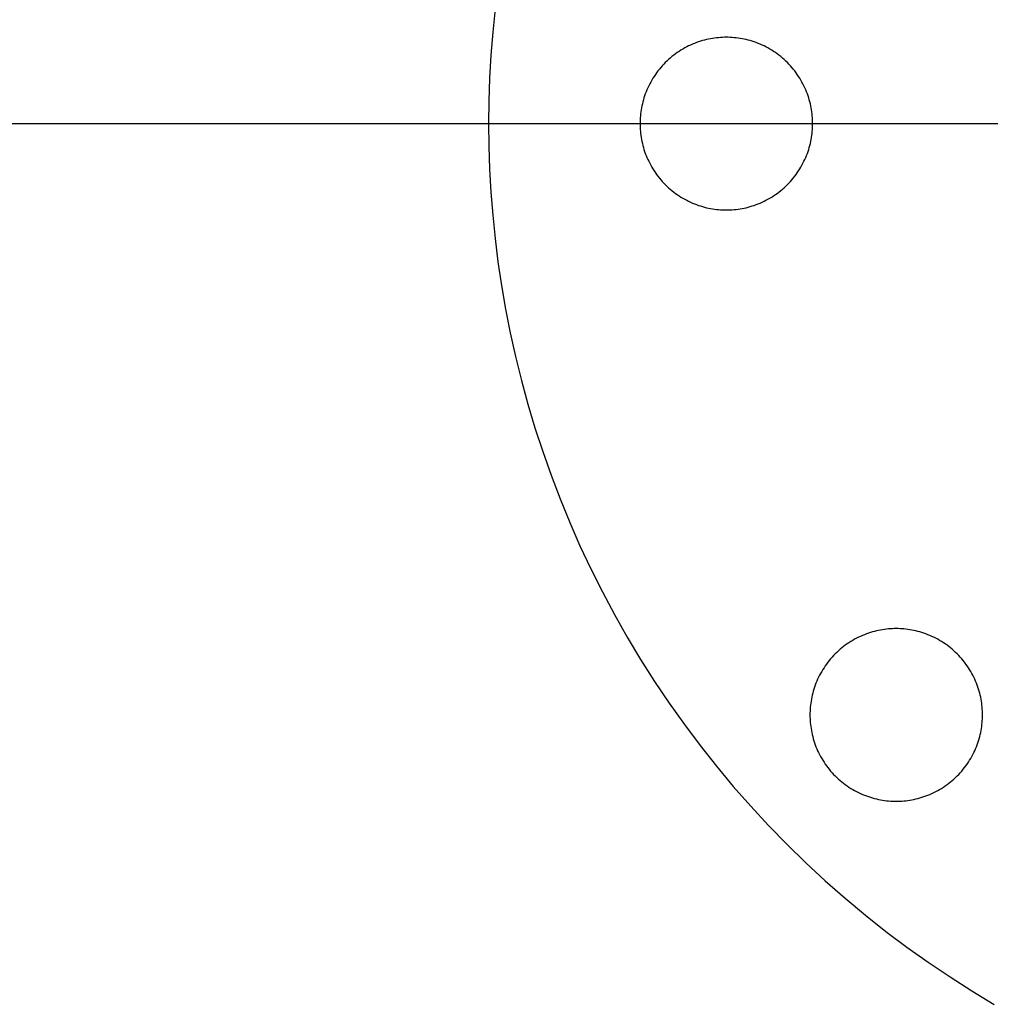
# Model space of a CAD drawing. Header units: millimetres. Extents: x 462 to 1862, y -2207 to -807.
# Tile 3 of 10: x 906 to 1073, y -1659 to -1490. Entities that reach past the tile are written whole.
import ezdxf

# ---------------------------------------------------------------- set-up
doc = ezdxf.new("R2010")
doc.units = ezdxf.units.MM
doc.layers.add('SISTEMA DE SUJECIÓN', color=7, linetype='Continuous')

msp = doc.modelspace()

# ---------------------------------------------------------------- linework, layer by layer
at = {"layer": 'SISTEMA DE SUJECIÓN'}
for points in [[(988.01, -1487.68), (987.61, -1491.68), (987.29, -1495.65), (987.07, -1499.6), (986.94, -1503.52), (986.9, -1507.4), (986.94, -1511.29), (987.07, -1515.2), (987.29, -1519.15), (987.61, -1523.13), (988.01, -1527.13), (988.52, -1531.15), (989.12, -1535.19), (989.82, -1539.25), (990.62, -1543.31), (991.53, -1547.39), (992.54, -1551.47), (993.65, -1555.56), (994.87, -1559.64), (996.2, -1563.71), (997.64, -1567.77), (999.18, -1571.82), (1000.84, -1575.85), (1002.6, -1579.85), (1004.47, -1583.83), (1006.45, -1587.78), (1008.53, -1591.69), (1010.73, -1595.56), (1013.02, -1599.39), (1015.42, -1603.16), (1017.93, -1606.89), (1020.53, -1610.56), (1023.24, -1614.16), (1026.04, -1617.7), (1028.93, -1621.18), (1031.92, -1624.58), (1034.99, -1627.9), (1038.15, -1631.15), (1041.4, -1634.31), (1044.72, -1637.38), (1048.12, -1640.37), (1051.6, -1643.26), (1055.14, -1646.06), (1058.74, -1648.77), (1062.41, -1651.37), (1066.14, -1653.88), (1069.91, -1656.28), (1073.74, -1658.58)], [(988.01, -1487.68), (987.61, -1491.68), (987.29, -1495.65), (987.07, -1499.6), (986.94, -1503.52), (986.9, -1507.4), (986.94, -1511.29), (987.07, -1515.2), (987.29, -1519.15), (987.61, -1523.13), (988.01, -1527.13), (988.52, -1531.15), (989.12, -1535.19), (989.82, -1539.25), (990.62, -1543.31), (991.53, -1547.39), (992.54, -1551.47), (993.65, -1555.56), (994.87, -1559.64), (996.2, -1563.71), (997.64, -1567.77), (999.18, -1571.82), (1000.84, -1575.85), (1002.6, -1579.85), (1004.47, -1583.83), (1006.45, -1587.78), (1008.53, -1591.69), (1010.73, -1595.56), (1013.02, -1599.39), (1015.42, -1603.16), (1017.93, -1606.89), (1020.53, -1610.56), (1023.24, -1614.16), (1026.04, -1617.7), (1028.93, -1621.18), (1031.92, -1624.58), (1034.99, -1627.9), (1038.15, -1631.15), (1041.4, -1634.31), (1044.72, -1637.38), (1048.12, -1640.37), (1051.6, -1643.26), (1055.14, -1646.06), (1058.74, -1648.77), (1062.41, -1651.37), (1066.14, -1653.88), (1069.91, -1656.28), (1073.74, -1658.58)], [(988.01, -1487.68), (987.61, -1491.68), (987.29, -1495.65), (987.07, -1499.6), (986.94, -1503.52), (986.9, -1507.4), (986.94, -1511.29), (987.07, -1515.2), (987.29, -1519.15), (987.61, -1523.13), (988.01, -1527.13), (988.52, -1531.15), (989.12, -1535.19), (989.82, -1539.25), (990.62, -1543.31), (991.53, -1547.39), (992.54, -1551.47), (993.65, -1555.56), (994.87, -1559.64), (996.2, -1563.71), (997.64, -1567.77), (999.18, -1571.82), (1000.84, -1575.85), (1002.6, -1579.85), (1004.47, -1583.83), (1006.45, -1587.78), (1008.53, -1591.69), (1010.73, -1595.56), (1013.02, -1599.39), (1015.42, -1603.16), (1017.93, -1606.89), (1020.53, -1610.56), (1023.24, -1614.16), (1026.04, -1617.7), (1028.93, -1621.18), (1031.92, -1624.58), (1034.99, -1627.9), (1038.15, -1631.15), (1041.4, -1634.31), (1044.72, -1637.38), (1048.12, -1640.37), (1051.6, -1643.26), (1055.14, -1646.06), (1058.74, -1648.77), (1062.41, -1651.37), (1066.14, -1653.88), (1069.91, -1656.28), (1073.74, -1658.58)], [(475.9, -1507.4), (986.9, -1507.4)], [(489.9, -1507.4), (1833.9, -1507.4)], [(986.9, -1507.4), (1012.91, -1507.4)], [(1012.91, -1507.4), (1042.55, -1507.4)], [(1042.55, -1507.4), (1147.08, -1507.4)]]:
    msp.add_lwpolyline(points, dxfattribs=at)
for points in [[(1042.55, -1507.4), (1042.54, -1507.07), (1042.53, -1506.74), (1042.51, -1506.41), (1042.49, -1506.07), (1042.45, -1505.73), (1042.41, -1505.39), (1042.36, -1505.05), (1042.3, -1504.71), (1042.23, -1504.36), (1042.16, -1504.02), (1042.07, -1503.67), (1041.98, -1503.33), (1041.87, -1502.98), (1041.76, -1502.64), (1041.64, -1502.29), (1041.51, -1501.95), (1041.37, -1501.61), (1041.22, -1501.27), (1041.06, -1500.93), (1040.89, -1500.6), (1040.72, -1500.27), (1040.53, -1499.94), (1040.34, -1499.61), (1040.13, -1499.29), (1039.92, -1498.98), (1039.7, -1498.67), (1039.47, -1498.36), (1039.23, -1498.06), (1038.99, -1497.77), (1038.74, -1497.48), (1038.48, -1497.2), (1038.21, -1496.93), (1037.93, -1496.66), (1037.65, -1496.4), (1037.36, -1496.14), (1037.07, -1495.9), (1036.77, -1495.66), (1036.46, -1495.43), (1036.15, -1495.21), (1035.84, -1495), (1035.52, -1494.8), (1035.2, -1494.6), (1034.87, -1494.42), (1034.54, -1494.24), (1034.2, -1494.07), (1033.87, -1493.92), (1033.53, -1493.77), (1033.19, -1493.63), (1032.84, -1493.5), (1032.5, -1493.37), (1032.15, -1493.26), (1031.81, -1493.16), (1031.46, -1493.06), (1031.12, -1492.98), (1030.77, -1492.9), (1030.43, -1492.83), (1030.08, -1492.77), (1029.74, -1492.72), (1029.4, -1492.68), (1029.06, -1492.65), (1028.73, -1492.62), (1028.39, -1492.6), (1028.06, -1492.59), (1027.73, -1492.59), (1027.4, -1492.59), (1027.07, -1492.6), (1026.74, -1492.62), (1026.4, -1492.65), (1026.06, -1492.68), (1025.72, -1492.72), (1025.38, -1492.77), (1025.04, -1492.83), (1024.69, -1492.9), (1024.35, -1492.98), (1024, -1493.06), (1023.65, -1493.16), (1023.31, -1493.26), (1022.96, -1493.37), (1022.62, -1493.5), (1022.28, -1493.63), (1021.94, -1493.77), (1021.6, -1493.92), (1021.26, -1494.07), (1020.93, -1494.24), (1020.59, -1494.42), (1020.27, -1494.6), (1019.94, -1494.8), (1019.62, -1495), (1019.31, -1495.21), (1019, -1495.43), (1018.69, -1495.66), (1018.39, -1495.9), (1018.1, -1496.14), (1017.81, -1496.4), (1017.53, -1496.66), (1017.25, -1496.93), (1016.99, -1497.2), (1016.73, -1497.48), (1016.47, -1497.77), (1016.23, -1498.06), (1015.99, -1498.36), (1015.76, -1498.67), (1015.54, -1498.98), (1015.33, -1499.29), (1015.13, -1499.61), (1014.93, -1499.94), (1014.75, -1500.27), (1014.57, -1500.6), (1014.4, -1500.93), (1014.24, -1501.27), (1014.09, -1501.61), (1013.95, -1501.95), (1013.82, -1502.29), (1013.7, -1502.64), (1013.59, -1502.98), (1013.49, -1503.33), (1013.39, -1503.67), (1013.31, -1504.02), (1013.23, -1504.36), (1013.16, -1504.71), (1013.1, -1505.05), (1013.05, -1505.39), (1013.01, -1505.73), (1012.97, -1506.07), (1012.95, -1506.41), (1012.93, -1506.74), (1012.92, -1507.07), (1012.91, -1507.4), (1012.92, -1507.73), (1012.93, -1508.06), (1012.95, -1508.4), (1012.97, -1508.73), (1013.01, -1509.07), (1013.05, -1509.41), (1013.1, -1509.76), (1013.16, -1510.1), (1013.23, -1510.44), (1013.31, -1510.79), (1013.39, -1511.13), (1013.49, -1511.48), (1013.59, -1511.83), (1013.7, -1512.17), (1013.82, -1512.51), (1013.95, -1512.86), (1014.09, -1513.2), (1014.24, -1513.54), (1014.4, -1513.87), (1014.57, -1514.21), (1014.75, -1514.54), (1014.93, -1514.87), (1015.13, -1515.19), (1015.33, -1515.51), (1015.54, -1515.83), (1015.76, -1516.14), (1015.99, -1516.44), (1016.23, -1516.74), (1016.47, -1517.04), (1016.73, -1517.32), (1016.99, -1517.61), (1017.25, -1517.88), (1017.53, -1518.15), (1017.81, -1518.41), (1018.1, -1518.66), (1018.39, -1518.91), (1018.69, -1519.14), (1019, -1519.37), (1019.31, -1519.59), (1019.62, -1519.8), (1019.94, -1520.01), (1020.27, -1520.2), (1020.59, -1520.39), (1020.93, -1520.56), (1021.26, -1520.73), (1021.6, -1520.89), (1021.94, -1521.04), (1022.28, -1521.18), (1022.62, -1521.31), (1022.96, -1521.43), (1023.31, -1521.54), (1023.65, -1521.65), (1024, -1521.74), (1024.35, -1521.83), (1024.69, -1521.9), (1025.04, -1521.97), (1025.38, -1522.03), (1025.72, -1522.08), (1026.06, -1522.13), (1026.4, -1522.16), (1026.74, -1522.19), (1027.07, -1522.2), (1027.4, -1522.22), (1027.73, -1522.22), (1028.06, -1522.22), (1028.39, -1522.2), (1028.73, -1522.19), (1029.06, -1522.16), (1029.4, -1522.13), (1029.74, -1522.08), (1030.08, -1522.03), (1030.43, -1521.97), (1030.77, -1521.9), (1031.12, -1521.83), (1031.46, -1521.74), (1031.81, -1521.65), (1032.15, -1521.54), (1032.5, -1521.43), (1032.84, -1521.31), (1033.19, -1521.18), (1033.53, -1521.04), (1033.87, -1520.89), (1034.2, -1520.73), (1034.54, -1520.56), (1034.87, -1520.39), (1035.2, -1520.2), (1035.52, -1520.01), (1035.84, -1519.8), (1036.15, -1519.59), (1036.46, -1519.37), (1036.77, -1519.14), (1037.07, -1518.91), (1037.36, -1518.66), (1037.65, -1518.41), (1037.93, -1518.15), (1038.21, -1517.88), (1038.48, -1517.61), (1038.74, -1517.32), (1038.99, -1517.04), (1039.23, -1516.74), (1039.47, -1516.44), (1039.7, -1516.14), (1039.92, -1515.83), (1040.13, -1515.51), (1040.34, -1515.19), (1040.53, -1514.87), (1040.72, -1514.54), (1040.89, -1514.21), (1041.06, -1513.87), (1041.22, -1513.54), (1041.37, -1513.2), (1041.51, -1512.86), (1041.64, -1512.51), (1041.76, -1512.17), (1041.87, -1511.83), (1041.98, -1511.48), (1042.07, -1511.13), (1042.16, -1510.79), (1042.23, -1510.44), (1042.3, -1510.1), (1042.36, -1509.76), (1042.41, -1509.41), (1042.45, -1509.07), (1042.49, -1508.73), (1042.51, -1508.4), (1042.53, -1508.06), (1042.54, -1507.73)], [(1042.55, -1507.4), (1042.54, -1507.07), (1042.53, -1506.74), (1042.51, -1506.41), (1042.49, -1506.07), (1042.45, -1505.73), (1042.41, -1505.39), (1042.36, -1505.05), (1042.3, -1504.71), (1042.23, -1504.36), (1042.16, -1504.02), (1042.07, -1503.67), (1041.98, -1503.33), (1041.87, -1502.98), (1041.76, -1502.64), (1041.64, -1502.29), (1041.51, -1501.95), (1041.37, -1501.61), (1041.22, -1501.27), (1041.06, -1500.93), (1040.89, -1500.6), (1040.72, -1500.27), (1040.53, -1499.94), (1040.34, -1499.61), (1040.13, -1499.29), (1039.92, -1498.98), (1039.7, -1498.67), (1039.47, -1498.36), (1039.23, -1498.06), (1038.99, -1497.77), (1038.74, -1497.48), (1038.48, -1497.2), (1038.21, -1496.93), (1037.93, -1496.66), (1037.65, -1496.4), (1037.36, -1496.14), (1037.07, -1495.9), (1036.77, -1495.66), (1036.46, -1495.43), (1036.15, -1495.21), (1035.84, -1495), (1035.52, -1494.8), (1035.2, -1494.6), (1034.87, -1494.42), (1034.54, -1494.24), (1034.2, -1494.07), (1033.87, -1493.92), (1033.53, -1493.77), (1033.19, -1493.63), (1032.84, -1493.5), (1032.5, -1493.37), (1032.15, -1493.26), (1031.81, -1493.16), (1031.46, -1493.06), (1031.12, -1492.98), (1030.77, -1492.9), (1030.43, -1492.83), (1030.08, -1492.77), (1029.74, -1492.72), (1029.4, -1492.68), (1029.06, -1492.65), (1028.73, -1492.62), (1028.39, -1492.6), (1028.06, -1492.59), (1027.73, -1492.59), (1027.4, -1492.59), (1027.07, -1492.6), (1026.74, -1492.62), (1026.4, -1492.65), (1026.06, -1492.68), (1025.72, -1492.72), (1025.38, -1492.77), (1025.04, -1492.83), (1024.69, -1492.9), (1024.35, -1492.98), (1024, -1493.06), (1023.65, -1493.16), (1023.31, -1493.26), (1022.96, -1493.37), (1022.62, -1493.5), (1022.28, -1493.63), (1021.94, -1493.77), (1021.6, -1493.92), (1021.26, -1494.07), (1020.93, -1494.24), (1020.59, -1494.42), (1020.27, -1494.6), (1019.94, -1494.8), (1019.62, -1495), (1019.31, -1495.21), (1019, -1495.43), (1018.69, -1495.66), (1018.39, -1495.9), (1018.1, -1496.14), (1017.81, -1496.4), (1017.53, -1496.66), (1017.25, -1496.93), (1016.99, -1497.2), (1016.73, -1497.48), (1016.47, -1497.77), (1016.23, -1498.06), (1015.99, -1498.36), (1015.76, -1498.67), (1015.54, -1498.98), (1015.33, -1499.29), (1015.13, -1499.61), (1014.93, -1499.94), (1014.75, -1500.27), (1014.57, -1500.6), (1014.4, -1500.93), (1014.24, -1501.27), (1014.09, -1501.61), (1013.95, -1501.95), (1013.82, -1502.29), (1013.7, -1502.64), (1013.59, -1502.98), (1013.49, -1503.33), (1013.39, -1503.67), (1013.31, -1504.02), (1013.23, -1504.36), (1013.16, -1504.71), (1013.1, -1505.05), (1013.05, -1505.39), (1013.01, -1505.73), (1012.97, -1506.07), (1012.95, -1506.41), (1012.93, -1506.74), (1012.92, -1507.07), (1012.91, -1507.4), (1012.92, -1507.73), (1012.93, -1508.06), (1012.95, -1508.4), (1012.97, -1508.73), (1013.01, -1509.07), (1013.05, -1509.41), (1013.1, -1509.76), (1013.16, -1510.1), (1013.23, -1510.44), (1013.31, -1510.79), (1013.39, -1511.13), (1013.49, -1511.48), (1013.59, -1511.83), (1013.7, -1512.17), (1013.82, -1512.51), (1013.95, -1512.86), (1014.09, -1513.2), (1014.24, -1513.54), (1014.4, -1513.87), (1014.57, -1514.21), (1014.75, -1514.54), (1014.93, -1514.87), (1015.13, -1515.19), (1015.33, -1515.51), (1015.54, -1515.83), (1015.76, -1516.14), (1015.99, -1516.44), (1016.23, -1516.74), (1016.47, -1517.04), (1016.73, -1517.32), (1016.99, -1517.61), (1017.25, -1517.88), (1017.53, -1518.15), (1017.81, -1518.41), (1018.1, -1518.66), (1018.39, -1518.91), (1018.69, -1519.14), (1019, -1519.37), (1019.31, -1519.59), (1019.62, -1519.8), (1019.94, -1520.01), (1020.27, -1520.2), (1020.59, -1520.39), (1020.93, -1520.56), (1021.26, -1520.73), (1021.6, -1520.89), (1021.94, -1521.04), (1022.28, -1521.18), (1022.62, -1521.31), (1022.96, -1521.43), (1023.31, -1521.54), (1023.65, -1521.65), (1024, -1521.74), (1024.35, -1521.83), (1024.69, -1521.9), (1025.04, -1521.97), (1025.38, -1522.03), (1025.72, -1522.08), (1026.06, -1522.13), (1026.4, -1522.16), (1026.74, -1522.19), (1027.07, -1522.2), (1027.4, -1522.22), (1027.73, -1522.22), (1028.06, -1522.22), (1028.39, -1522.2), (1028.73, -1522.19), (1029.06, -1522.16), (1029.4, -1522.13), (1029.74, -1522.08), (1030.08, -1522.03), (1030.43, -1521.97), (1030.77, -1521.9), (1031.12, -1521.83), (1031.46, -1521.74), (1031.81, -1521.65), (1032.15, -1521.54), (1032.5, -1521.43), (1032.84, -1521.31), (1033.19, -1521.18), (1033.53, -1521.04), (1033.87, -1520.89), (1034.2, -1520.73), (1034.54, -1520.56), (1034.87, -1520.39), (1035.2, -1520.2), (1035.52, -1520.01), (1035.84, -1519.8), (1036.15, -1519.59), (1036.46, -1519.37), (1036.77, -1519.14), (1037.07, -1518.91), (1037.36, -1518.66), (1037.65, -1518.41), (1037.93, -1518.15), (1038.21, -1517.88), (1038.48, -1517.61), (1038.74, -1517.32), (1038.99, -1517.04), (1039.23, -1516.74), (1039.47, -1516.44), (1039.7, -1516.14), (1039.92, -1515.83), (1040.13, -1515.51), (1040.34, -1515.19), (1040.53, -1514.87), (1040.72, -1514.54), (1040.89, -1514.21), (1041.06, -1513.87), (1041.22, -1513.54), (1041.37, -1513.2), (1041.51, -1512.86), (1041.64, -1512.51), (1041.76, -1512.17), (1041.87, -1511.83), (1041.98, -1511.48), (1042.07, -1511.13), (1042.16, -1510.79), (1042.23, -1510.44), (1042.3, -1510.1), (1042.36, -1509.76), (1042.41, -1509.41), (1042.45, -1509.07), (1042.49, -1508.73), (1042.51, -1508.4), (1042.53, -1508.06), (1042.54, -1507.73)], [(1042.55, -1507.4), (1042.54, -1507.07), (1042.53, -1506.74), (1042.51, -1506.41), (1042.49, -1506.07), (1042.45, -1505.73), (1042.41, -1505.39), (1042.36, -1505.05), (1042.3, -1504.71), (1042.23, -1504.36), (1042.16, -1504.02), (1042.07, -1503.67), (1041.98, -1503.33), (1041.87, -1502.98), (1041.76, -1502.64), (1041.64, -1502.29), (1041.51, -1501.95), (1041.37, -1501.61), (1041.22, -1501.27), (1041.06, -1500.93), (1040.89, -1500.6), (1040.72, -1500.27), (1040.53, -1499.94), (1040.34, -1499.61), (1040.13, -1499.29), (1039.92, -1498.98), (1039.7, -1498.67), (1039.47, -1498.36), (1039.23, -1498.06), (1038.99, -1497.77), (1038.74, -1497.48), (1038.48, -1497.2), (1038.21, -1496.93), (1037.93, -1496.66), (1037.65, -1496.4), (1037.36, -1496.14), (1037.07, -1495.9), (1036.77, -1495.66), (1036.46, -1495.43), (1036.15, -1495.21), (1035.84, -1495), (1035.52, -1494.8), (1035.2, -1494.6), (1034.87, -1494.42), (1034.54, -1494.24), (1034.2, -1494.07), (1033.87, -1493.92), (1033.53, -1493.77), (1033.19, -1493.63), (1032.84, -1493.5), (1032.5, -1493.37), (1032.15, -1493.26), (1031.81, -1493.16), (1031.46, -1493.06), (1031.12, -1492.98), (1030.77, -1492.9), (1030.43, -1492.83), (1030.08, -1492.77), (1029.74, -1492.72), (1029.4, -1492.68), (1029.06, -1492.65), (1028.73, -1492.62), (1028.39, -1492.6), (1028.06, -1492.59), (1027.73, -1492.59), (1027.4, -1492.59), (1027.07, -1492.6), (1026.74, -1492.62), (1026.4, -1492.65), (1026.06, -1492.68), (1025.72, -1492.72), (1025.38, -1492.77), (1025.04, -1492.83), (1024.69, -1492.9), (1024.35, -1492.98), (1024, -1493.06), (1023.65, -1493.16), (1023.31, -1493.26), (1022.96, -1493.37), (1022.62, -1493.5), (1022.28, -1493.63), (1021.94, -1493.77), (1021.6, -1493.92), (1021.26, -1494.07), (1020.93, -1494.24), (1020.59, -1494.42), (1020.27, -1494.6), (1019.94, -1494.8), (1019.62, -1495), (1019.31, -1495.21), (1019, -1495.43), (1018.69, -1495.66), (1018.39, -1495.9), (1018.1, -1496.14), (1017.81, -1496.4), (1017.53, -1496.66), (1017.25, -1496.93), (1016.99, -1497.2), (1016.73, -1497.48), (1016.47, -1497.77), (1016.23, -1498.06), (1015.99, -1498.36), (1015.76, -1498.67), (1015.54, -1498.98), (1015.33, -1499.29), (1015.13, -1499.61), (1014.93, -1499.94), (1014.75, -1500.27), (1014.57, -1500.6), (1014.4, -1500.93), (1014.24, -1501.27), (1014.09, -1501.61), (1013.95, -1501.95), (1013.82, -1502.29), (1013.7, -1502.64), (1013.59, -1502.98), (1013.49, -1503.33), (1013.39, -1503.67), (1013.31, -1504.02), (1013.23, -1504.36), (1013.16, -1504.71), (1013.1, -1505.05), (1013.05, -1505.39), (1013.01, -1505.73), (1012.97, -1506.07), (1012.95, -1506.41), (1012.93, -1506.74), (1012.92, -1507.07), (1012.91, -1507.4), (1012.92, -1507.73), (1012.93, -1508.06), (1012.95, -1508.4), (1012.97, -1508.73), (1013.01, -1509.07), (1013.05, -1509.41), (1013.1, -1509.76), (1013.16, -1510.1), (1013.23, -1510.44), (1013.31, -1510.79), (1013.39, -1511.13), (1013.49, -1511.48), (1013.59, -1511.83), (1013.7, -1512.17), (1013.82, -1512.51), (1013.95, -1512.86), (1014.09, -1513.2), (1014.24, -1513.54), (1014.4, -1513.87), (1014.57, -1514.21), (1014.75, -1514.54), (1014.93, -1514.87), (1015.13, -1515.19), (1015.33, -1515.51), (1015.54, -1515.83), (1015.76, -1516.14), (1015.99, -1516.44), (1016.23, -1516.74), (1016.47, -1517.04), (1016.73, -1517.32), (1016.99, -1517.61), (1017.25, -1517.88), (1017.53, -1518.15), (1017.81, -1518.41), (1018.1, -1518.66), (1018.39, -1518.91), (1018.69, -1519.14), (1019, -1519.37), (1019.31, -1519.59), (1019.62, -1519.8), (1019.94, -1520.01), (1020.27, -1520.2), (1020.59, -1520.39), (1020.93, -1520.56), (1021.26, -1520.73), (1021.6, -1520.89), (1021.94, -1521.04), (1022.28, -1521.18), (1022.62, -1521.31), (1022.96, -1521.43), (1023.31, -1521.54), (1023.65, -1521.65), (1024, -1521.74), (1024.35, -1521.83), (1024.69, -1521.9), (1025.04, -1521.97), (1025.38, -1522.03), (1025.72, -1522.08), (1026.06, -1522.13), (1026.4, -1522.16), (1026.74, -1522.19), (1027.07, -1522.2), (1027.4, -1522.22), (1027.73, -1522.22), (1028.06, -1522.22), (1028.39, -1522.2), (1028.73, -1522.19), (1029.06, -1522.16), (1029.4, -1522.13), (1029.74, -1522.08), (1030.08, -1522.03), (1030.43, -1521.97), (1030.77, -1521.9), (1031.12, -1521.83), (1031.46, -1521.74), (1031.81, -1521.65), (1032.15, -1521.54), (1032.5, -1521.43), (1032.84, -1521.31), (1033.19, -1521.18), (1033.53, -1521.04), (1033.87, -1520.89), (1034.2, -1520.73), (1034.54, -1520.56), (1034.87, -1520.39), (1035.2, -1520.2), (1035.52, -1520.01), (1035.84, -1519.8), (1036.15, -1519.59), (1036.46, -1519.37), (1036.77, -1519.14), (1037.07, -1518.91), (1037.36, -1518.66), (1037.65, -1518.41), (1037.93, -1518.15), (1038.21, -1517.88), (1038.48, -1517.61), (1038.74, -1517.32), (1038.99, -1517.04), (1039.23, -1516.74), (1039.47, -1516.44), (1039.7, -1516.14), (1039.92, -1515.83), (1040.13, -1515.51), (1040.34, -1515.19), (1040.53, -1514.87), (1040.72, -1514.54), (1040.89, -1514.21), (1041.06, -1513.87), (1041.22, -1513.54), (1041.37, -1513.2), (1041.51, -1512.86), (1041.64, -1512.51), (1041.76, -1512.17), (1041.87, -1511.83), (1041.98, -1511.48), (1042.07, -1511.13), (1042.16, -1510.79), (1042.23, -1510.44), (1042.3, -1510.1), (1042.36, -1509.76), (1042.41, -1509.41), (1042.45, -1509.07), (1042.49, -1508.73), (1042.51, -1508.4), (1042.53, -1508.06), (1042.54, -1507.73)], [(1071.71, -1608.9), (1071.71, -1608.57), (1071.7, -1608.24), (1071.68, -1607.91), (1071.65, -1607.57), (1071.62, -1607.23), (1071.58, -1606.89), (1071.53, -1606.55), (1071.47, -1606.21), (1071.4, -1605.86), (1071.32, -1605.52), (1071.24, -1605.17), (1071.14, -1604.83), (1071.04, -1604.48), (1070.93, -1604.14), (1070.81, -1603.79), (1070.67, -1603.45), (1070.53, -1603.11), (1070.39, -1602.77), (1070.23, -1602.43), (1070.06, -1602.1), (1069.88, -1601.77), (1069.7, -1601.44), (1069.5, -1601.11), (1069.3, -1600.79), (1069.09, -1600.48), (1068.87, -1600.17), (1068.64, -1599.86), (1068.4, -1599.56), (1068.16, -1599.27), (1067.9, -1598.98), (1067.64, -1598.7), (1067.37, -1598.43), (1067.1, -1598.16), (1066.82, -1597.9), (1066.53, -1597.64), (1066.24, -1597.4), (1065.94, -1597.16), (1065.63, -1596.93), (1065.32, -1596.71), (1065.01, -1596.5), (1064.69, -1596.3), (1064.36, -1596.1), (1064.03, -1595.92), (1063.7, -1595.74), (1063.37, -1595.57), (1063.03, -1595.42), (1062.69, -1595.27), (1062.35, -1595.13), (1062.01, -1595), (1061.67, -1594.87), (1061.32, -1594.76), (1060.97, -1594.66), (1060.63, -1594.56), (1060.28, -1594.48), (1059.94, -1594.4), (1059.59, -1594.33), (1059.25, -1594.27), (1058.91, -1594.22), (1058.57, -1594.18), (1058.23, -1594.15), (1057.89, -1594.12), (1057.56, -1594.1), (1057.23, -1594.09), (1056.9, -1594.09), (1056.57, -1594.09), (1056.24, -1594.1), (1055.9, -1594.12), (1055.57, -1594.15), (1055.23, -1594.18), (1054.89, -1594.22), (1054.55, -1594.27), (1054.2, -1594.33), (1053.86, -1594.4), (1053.51, -1594.48), (1053.17, -1594.56), (1052.82, -1594.66), (1052.48, -1594.76), (1052.13, -1594.87), (1051.79, -1595), (1051.44, -1595.13), (1051.1, -1595.27), (1050.76, -1595.42), (1050.43, -1595.57), (1050.09, -1595.74), (1049.76, -1595.92), (1049.43, -1596.1), (1049.11, -1596.3), (1048.79, -1596.5), (1048.47, -1596.71), (1048.16, -1596.93), (1047.86, -1597.16), (1047.56, -1597.4), (1047.26, -1597.64), (1046.98, -1597.9), (1046.7, -1598.16), (1046.42, -1598.43), (1046.15, -1598.7), (1045.89, -1598.98), (1045.64, -1599.27), (1045.39, -1599.56), (1045.16, -1599.86), (1044.93, -1600.17), (1044.71, -1600.48), (1044.5, -1600.79), (1044.29, -1601.11), (1044.1, -1601.44), (1043.91, -1601.77), (1043.74, -1602.1), (1043.57, -1602.43), (1043.41, -1602.77), (1043.26, -1603.11), (1043.12, -1603.45), (1042.99, -1603.79), (1042.87, -1604.14), (1042.76, -1604.48), (1042.65, -1604.83), (1042.56, -1605.17), (1042.47, -1605.52), (1042.4, -1605.86), (1042.33, -1606.21), (1042.27, -1606.55), (1042.22, -1606.89), (1042.18, -1607.23), (1042.14, -1607.57), (1042.11, -1607.91), (1042.1, -1608.24), (1042.08, -1608.57), (1042.08, -1608.9), (1042.08, -1609.23), (1042.1, -1609.56), (1042.11, -1609.9), (1042.14, -1610.23), (1042.18, -1610.57), (1042.22, -1610.91), (1042.27, -1611.26), (1042.33, -1611.6), (1042.4, -1611.94), (1042.47, -1612.29), (1042.56, -1612.63), (1042.65, -1612.98), (1042.76, -1613.33), (1042.87, -1613.67), (1042.99, -1614.01), (1043.12, -1614.36), (1043.26, -1614.7), (1043.41, -1615.04), (1043.57, -1615.37), (1043.74, -1615.71), (1043.91, -1616.04), (1044.1, -1616.37), (1044.29, -1616.69), (1044.5, -1617.01), (1044.71, -1617.33), (1044.93, -1617.64), (1045.16, -1617.94), (1045.39, -1618.24), (1045.64, -1618.54), (1045.89, -1618.82), (1046.15, -1619.11), (1046.42, -1619.38), (1046.7, -1619.65), (1046.98, -1619.91), (1047.26, -1620.16), (1047.56, -1620.41), (1047.86, -1620.64), (1048.16, -1620.87), (1048.47, -1621.09), (1048.79, -1621.3), (1049.11, -1621.51), (1049.43, -1621.7), (1049.76, -1621.89), (1050.09, -1622.06), (1050.43, -1622.23), (1050.76, -1622.39), (1051.1, -1622.54), (1051.44, -1622.68), (1051.79, -1622.81), (1052.13, -1622.93), (1052.48, -1623.04), (1052.82, -1623.15), (1053.17, -1623.24), (1053.51, -1623.33), (1053.86, -1623.4), (1054.2, -1623.47), (1054.55, -1623.53), (1054.89, -1623.58), (1055.23, -1623.63), (1055.57, -1623.66), (1055.9, -1623.69), (1056.24, -1623.7), (1056.57, -1623.72), (1056.9, -1623.72), (1057.23, -1623.72), (1057.56, -1623.7), (1057.89, -1623.69), (1058.23, -1623.66), (1058.57, -1623.63), (1058.91, -1623.58), (1059.25, -1623.53), (1059.59, -1623.47), (1059.94, -1623.4), (1060.28, -1623.33), (1060.63, -1623.24), (1060.97, -1623.15), (1061.32, -1623.04), (1061.67, -1622.93), (1062.01, -1622.81), (1062.35, -1622.68), (1062.69, -1622.54), (1063.03, -1622.39), (1063.37, -1622.23), (1063.7, -1622.06), (1064.03, -1621.89), (1064.36, -1621.7), (1064.69, -1621.51), (1065.01, -1621.3), (1065.32, -1621.09), (1065.63, -1620.87), (1065.94, -1620.64), (1066.24, -1620.41), (1066.53, -1620.16), (1066.82, -1619.91), (1067.1, -1619.65), (1067.37, -1619.38), (1067.64, -1619.11), (1067.9, -1618.82), (1068.16, -1618.54), (1068.4, -1618.24), (1068.64, -1617.94), (1068.87, -1617.64), (1069.09, -1617.33), (1069.3, -1617.01), (1069.5, -1616.69), (1069.7, -1616.37), (1069.88, -1616.04), (1070.06, -1615.71), (1070.23, -1615.37), (1070.39, -1615.04), (1070.53, -1614.7), (1070.67, -1614.36), (1070.81, -1614.01), (1070.93, -1613.67), (1071.04, -1613.33), (1071.14, -1612.98), (1071.24, -1612.63), (1071.32, -1612.29), (1071.4, -1611.94), (1071.47, -1611.6), (1071.53, -1611.26), (1071.58, -1610.91), (1071.62, -1610.57), (1071.65, -1610.23), (1071.68, -1609.9), (1071.7, -1609.56), (1071.71, -1609.23)], [(1071.71, -1608.9), (1071.71, -1608.57), (1071.7, -1608.24), (1071.68, -1607.91), (1071.65, -1607.57), (1071.62, -1607.23), (1071.58, -1606.89), (1071.53, -1606.55), (1071.47, -1606.21), (1071.4, -1605.86), (1071.32, -1605.52), (1071.24, -1605.17), (1071.14, -1604.83), (1071.04, -1604.48), (1070.93, -1604.14), (1070.81, -1603.79), (1070.67, -1603.45), (1070.53, -1603.11), (1070.39, -1602.77), (1070.23, -1602.43), (1070.06, -1602.1), (1069.88, -1601.77), (1069.7, -1601.44), (1069.5, -1601.11), (1069.3, -1600.79), (1069.09, -1600.48), (1068.87, -1600.17), (1068.64, -1599.86), (1068.4, -1599.56), (1068.16, -1599.27), (1067.9, -1598.98), (1067.64, -1598.7), (1067.37, -1598.43), (1067.1, -1598.16), (1066.82, -1597.9), (1066.53, -1597.64), (1066.24, -1597.4), (1065.94, -1597.16), (1065.63, -1596.93), (1065.32, -1596.71), (1065.01, -1596.5), (1064.69, -1596.3), (1064.36, -1596.1), (1064.03, -1595.92), (1063.7, -1595.74), (1063.37, -1595.57), (1063.03, -1595.42), (1062.69, -1595.27), (1062.35, -1595.13), (1062.01, -1595), (1061.67, -1594.87), (1061.32, -1594.76), (1060.97, -1594.66), (1060.63, -1594.56), (1060.28, -1594.48), (1059.94, -1594.4), (1059.59, -1594.33), (1059.25, -1594.27), (1058.91, -1594.22), (1058.57, -1594.18), (1058.23, -1594.15), (1057.89, -1594.12), (1057.56, -1594.1), (1057.23, -1594.09), (1056.9, -1594.09), (1056.57, -1594.09), (1056.24, -1594.1), (1055.9, -1594.12), (1055.57, -1594.15), (1055.23, -1594.18), (1054.89, -1594.22), (1054.55, -1594.27), (1054.2, -1594.33), (1053.86, -1594.4), (1053.51, -1594.48), (1053.17, -1594.56), (1052.82, -1594.66), (1052.48, -1594.76), (1052.13, -1594.87), (1051.79, -1595), (1051.44, -1595.13), (1051.1, -1595.27), (1050.76, -1595.42), (1050.43, -1595.57), (1050.09, -1595.74), (1049.76, -1595.92), (1049.43, -1596.1), (1049.11, -1596.3), (1048.79, -1596.5), (1048.47, -1596.71), (1048.16, -1596.93), (1047.86, -1597.16), (1047.56, -1597.4), (1047.26, -1597.64), (1046.98, -1597.9), (1046.7, -1598.16), (1046.42, -1598.43), (1046.15, -1598.7), (1045.89, -1598.98), (1045.64, -1599.27), (1045.39, -1599.56), (1045.16, -1599.86), (1044.93, -1600.17), (1044.71, -1600.48), (1044.5, -1600.79), (1044.29, -1601.11), (1044.1, -1601.44), (1043.91, -1601.77), (1043.74, -1602.1), (1043.57, -1602.43), (1043.41, -1602.77), (1043.26, -1603.11), (1043.12, -1603.45), (1042.99, -1603.79), (1042.87, -1604.14), (1042.76, -1604.48), (1042.65, -1604.83), (1042.56, -1605.17), (1042.47, -1605.52), (1042.4, -1605.86), (1042.33, -1606.21), (1042.27, -1606.55), (1042.22, -1606.89), (1042.18, -1607.23), (1042.14, -1607.57), (1042.11, -1607.91), (1042.1, -1608.24), (1042.08, -1608.57), (1042.08, -1608.9), (1042.08, -1609.23), (1042.1, -1609.56), (1042.11, -1609.9), (1042.14, -1610.23), (1042.18, -1610.57), (1042.22, -1610.91), (1042.27, -1611.26), (1042.33, -1611.6), (1042.4, -1611.94), (1042.47, -1612.29), (1042.56, -1612.63), (1042.65, -1612.98), (1042.76, -1613.33), (1042.87, -1613.67), (1042.99, -1614.01), (1043.12, -1614.36), (1043.26, -1614.7), (1043.41, -1615.04), (1043.57, -1615.37), (1043.74, -1615.71), (1043.91, -1616.04), (1044.1, -1616.37), (1044.29, -1616.69), (1044.5, -1617.01), (1044.71, -1617.33), (1044.93, -1617.64), (1045.16, -1617.94), (1045.39, -1618.24), (1045.64, -1618.54), (1045.89, -1618.82), (1046.15, -1619.11), (1046.42, -1619.38), (1046.7, -1619.65), (1046.98, -1619.91), (1047.26, -1620.16), (1047.56, -1620.41), (1047.86, -1620.64), (1048.16, -1620.87), (1048.47, -1621.09), (1048.79, -1621.3), (1049.11, -1621.51), (1049.43, -1621.7), (1049.76, -1621.89), (1050.09, -1622.06), (1050.43, -1622.23), (1050.76, -1622.39), (1051.1, -1622.54), (1051.44, -1622.68), (1051.79, -1622.81), (1052.13, -1622.93), (1052.48, -1623.04), (1052.82, -1623.15), (1053.17, -1623.24), (1053.51, -1623.33), (1053.86, -1623.4), (1054.2, -1623.47), (1054.55, -1623.53), (1054.89, -1623.58), (1055.23, -1623.63), (1055.57, -1623.66), (1055.9, -1623.69), (1056.24, -1623.7), (1056.57, -1623.72), (1056.9, -1623.72), (1057.23, -1623.72), (1057.56, -1623.7), (1057.89, -1623.69), (1058.23, -1623.66), (1058.57, -1623.63), (1058.91, -1623.58), (1059.25, -1623.53), (1059.59, -1623.47), (1059.94, -1623.4), (1060.28, -1623.33), (1060.63, -1623.24), (1060.97, -1623.15), (1061.32, -1623.04), (1061.67, -1622.93), (1062.01, -1622.81), (1062.35, -1622.68), (1062.69, -1622.54), (1063.03, -1622.39), (1063.37, -1622.23), (1063.7, -1622.06), (1064.03, -1621.89), (1064.36, -1621.7), (1064.69, -1621.51), (1065.01, -1621.3), (1065.32, -1621.09), (1065.63, -1620.87), (1065.94, -1620.64), (1066.24, -1620.41), (1066.53, -1620.16), (1066.82, -1619.91), (1067.1, -1619.65), (1067.37, -1619.38), (1067.64, -1619.11), (1067.9, -1618.82), (1068.16, -1618.54), (1068.4, -1618.24), (1068.64, -1617.94), (1068.87, -1617.64), (1069.09, -1617.33), (1069.3, -1617.01), (1069.5, -1616.69), (1069.7, -1616.37), (1069.88, -1616.04), (1070.06, -1615.71), (1070.23, -1615.37), (1070.39, -1615.04), (1070.53, -1614.7), (1070.67, -1614.36), (1070.81, -1614.01), (1070.93, -1613.67), (1071.04, -1613.33), (1071.14, -1612.98), (1071.24, -1612.63), (1071.32, -1612.29), (1071.4, -1611.94), (1071.47, -1611.6), (1071.53, -1611.26), (1071.58, -1610.91), (1071.62, -1610.57), (1071.65, -1610.23), (1071.68, -1609.9), (1071.7, -1609.56), (1071.71, -1609.23)], [(1071.71, -1608.9), (1071.71, -1608.57), (1071.7, -1608.24), (1071.68, -1607.91), (1071.65, -1607.57), (1071.62, -1607.23), (1071.58, -1606.89), (1071.53, -1606.55), (1071.47, -1606.21), (1071.4, -1605.86), (1071.32, -1605.52), (1071.24, -1605.17), (1071.14, -1604.83), (1071.04, -1604.48), (1070.93, -1604.14), (1070.81, -1603.79), (1070.67, -1603.45), (1070.53, -1603.11), (1070.39, -1602.77), (1070.23, -1602.43), (1070.06, -1602.1), (1069.88, -1601.77), (1069.7, -1601.44), (1069.5, -1601.11), (1069.3, -1600.79), (1069.09, -1600.48), (1068.87, -1600.17), (1068.64, -1599.86), (1068.4, -1599.56), (1068.16, -1599.27), (1067.9, -1598.98), (1067.64, -1598.7), (1067.37, -1598.43), (1067.1, -1598.16), (1066.82, -1597.9), (1066.53, -1597.64), (1066.24, -1597.4), (1065.94, -1597.16), (1065.63, -1596.93), (1065.32, -1596.71), (1065.01, -1596.5), (1064.69, -1596.3), (1064.36, -1596.1), (1064.03, -1595.92), (1063.7, -1595.74), (1063.37, -1595.57), (1063.03, -1595.42), (1062.69, -1595.27), (1062.35, -1595.13), (1062.01, -1595), (1061.67, -1594.87), (1061.32, -1594.76), (1060.97, -1594.66), (1060.63, -1594.56), (1060.28, -1594.48), (1059.94, -1594.4), (1059.59, -1594.33), (1059.25, -1594.27), (1058.91, -1594.22), (1058.57, -1594.18), (1058.23, -1594.15), (1057.89, -1594.12), (1057.56, -1594.1), (1057.23, -1594.09), (1056.9, -1594.09), (1056.57, -1594.09), (1056.24, -1594.1), (1055.9, -1594.12), (1055.57, -1594.15), (1055.23, -1594.18), (1054.89, -1594.22), (1054.55, -1594.27), (1054.2, -1594.33), (1053.86, -1594.4), (1053.51, -1594.48), (1053.17, -1594.56), (1052.82, -1594.66), (1052.48, -1594.76), (1052.13, -1594.87), (1051.79, -1595), (1051.44, -1595.13), (1051.1, -1595.27), (1050.76, -1595.42), (1050.43, -1595.57), (1050.09, -1595.74), (1049.76, -1595.92), (1049.43, -1596.1), (1049.11, -1596.3), (1048.79, -1596.5), (1048.47, -1596.71), (1048.16, -1596.93), (1047.86, -1597.16), (1047.56, -1597.4), (1047.26, -1597.64), (1046.98, -1597.9), (1046.7, -1598.16), (1046.42, -1598.43), (1046.15, -1598.7), (1045.89, -1598.98), (1045.64, -1599.27), (1045.39, -1599.56), (1045.16, -1599.86), (1044.93, -1600.17), (1044.71, -1600.48), (1044.5, -1600.79), (1044.29, -1601.11), (1044.1, -1601.44), (1043.91, -1601.77), (1043.74, -1602.1), (1043.57, -1602.43), (1043.41, -1602.77), (1043.26, -1603.11), (1043.12, -1603.45), (1042.99, -1603.79), (1042.87, -1604.14), (1042.76, -1604.48), (1042.65, -1604.83), (1042.56, -1605.17), (1042.47, -1605.52), (1042.4, -1605.86), (1042.33, -1606.21), (1042.27, -1606.55), (1042.22, -1606.89), (1042.18, -1607.23), (1042.14, -1607.57), (1042.11, -1607.91), (1042.1, -1608.24), (1042.08, -1608.57), (1042.08, -1608.9), (1042.08, -1609.23), (1042.1, -1609.56), (1042.11, -1609.9), (1042.14, -1610.23), (1042.18, -1610.57), (1042.22, -1610.91), (1042.27, -1611.26), (1042.33, -1611.6), (1042.4, -1611.94), (1042.47, -1612.29), (1042.56, -1612.63), (1042.65, -1612.98), (1042.76, -1613.33), (1042.87, -1613.67), (1042.99, -1614.01), (1043.12, -1614.36), (1043.26, -1614.7), (1043.41, -1615.04), (1043.57, -1615.37), (1043.74, -1615.71), (1043.91, -1616.04), (1044.1, -1616.37), (1044.29, -1616.69), (1044.5, -1617.01), (1044.71, -1617.33), (1044.93, -1617.64), (1045.16, -1617.94), (1045.39, -1618.24), (1045.64, -1618.54), (1045.89, -1618.82), (1046.15, -1619.11), (1046.42, -1619.38), (1046.7, -1619.65), (1046.98, -1619.91), (1047.26, -1620.16), (1047.56, -1620.41), (1047.86, -1620.64), (1048.16, -1620.87), (1048.47, -1621.09), (1048.79, -1621.3), (1049.11, -1621.51), (1049.43, -1621.7), (1049.76, -1621.89), (1050.09, -1622.06), (1050.43, -1622.23), (1050.76, -1622.39), (1051.1, -1622.54), (1051.44, -1622.68), (1051.79, -1622.81), (1052.13, -1622.93), (1052.48, -1623.04), (1052.82, -1623.15), (1053.17, -1623.24), (1053.51, -1623.33), (1053.86, -1623.4), (1054.2, -1623.47), (1054.55, -1623.53), (1054.89, -1623.58), (1055.23, -1623.63), (1055.57, -1623.66), (1055.9, -1623.69), (1056.24, -1623.7), (1056.57, -1623.72), (1056.9, -1623.72), (1057.23, -1623.72), (1057.56, -1623.7), (1057.89, -1623.69), (1058.23, -1623.66), (1058.57, -1623.63), (1058.91, -1623.58), (1059.25, -1623.53), (1059.59, -1623.47), (1059.94, -1623.4), (1060.28, -1623.33), (1060.63, -1623.24), (1060.97, -1623.15), (1061.32, -1623.04), (1061.67, -1622.93), (1062.01, -1622.81), (1062.35, -1622.68), (1062.69, -1622.54), (1063.03, -1622.39), (1063.37, -1622.23), (1063.7, -1622.06), (1064.03, -1621.89), (1064.36, -1621.7), (1064.69, -1621.51), (1065.01, -1621.3), (1065.32, -1621.09), (1065.63, -1620.87), (1065.94, -1620.64), (1066.24, -1620.41), (1066.53, -1620.16), (1066.82, -1619.91), (1067.1, -1619.65), (1067.37, -1619.38), (1067.64, -1619.11), (1067.9, -1618.82), (1068.16, -1618.54), (1068.4, -1618.24), (1068.64, -1617.94), (1068.87, -1617.64), (1069.09, -1617.33), (1069.3, -1617.01), (1069.5, -1616.69), (1069.7, -1616.37), (1069.88, -1616.04), (1070.06, -1615.71), (1070.23, -1615.37), (1070.39, -1615.04), (1070.53, -1614.7), (1070.67, -1614.36), (1070.81, -1614.01), (1070.93, -1613.67), (1071.04, -1613.33), (1071.14, -1612.98), (1071.24, -1612.63), (1071.32, -1612.29), (1071.4, -1611.94), (1071.47, -1611.6), (1071.53, -1611.26), (1071.58, -1610.91), (1071.62, -1610.57), (1071.65, -1610.23), (1071.68, -1609.9), (1071.7, -1609.56), (1071.71, -1609.23)]]:
    msp.add_lwpolyline(points, close=True, dxfattribs=at)
at = {"layer": 'SISTEMA DE SUJECIÓN', "extrusion": (1, 0, 0)}
for points in [[(-1492.59, 148.17), (-1492.59, 177.33)], [(-1507.4, 148.17), (-1507.4, 177.33)], [(-1507.4, 148.17), (-1507.4, 177.33)], [(-1507.4, 148.17), (-1507.4, 177.33)], [(-1522.22, 148.17), (-1522.22, 177.33)], [(-1594.09, 148.17), (-1594.09, 177.33)], [(-1608.9, 148.17), (-1608.9, 177.33)], [(-1608.9, 148.17), (-1608.9, 177.33)], [(-1623.72, 148.17), (-1623.72, 177.33)]]:
    msp.add_lwpolyline(points, dxfattribs=at)

doc.saveas('drawing.dxf')
